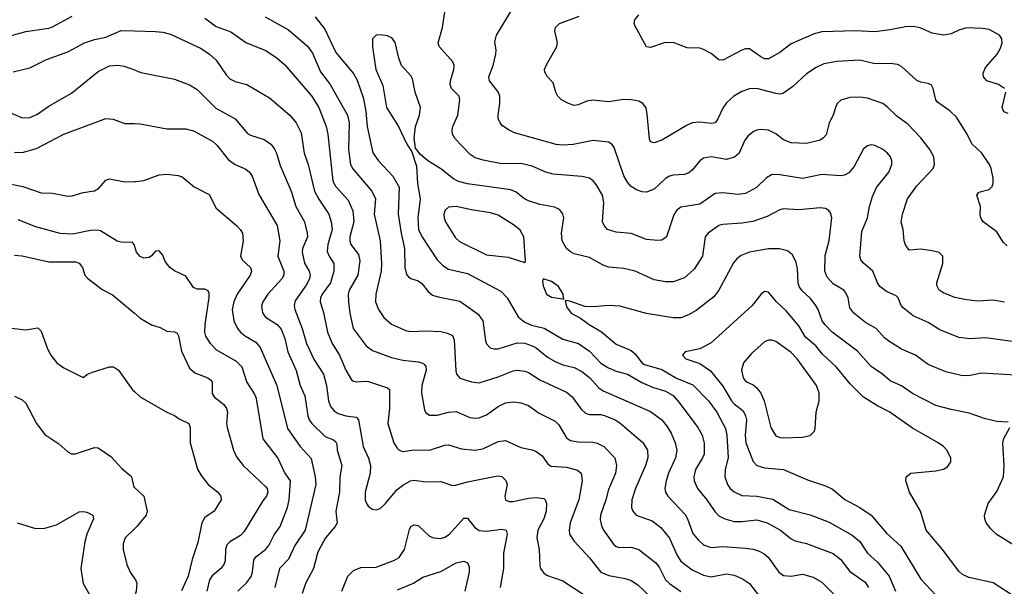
# Model space of a CAD drawing. Header units: inches. Extents: x 501419 to 657765, y 482282 to 547532.
# Tile 165 of 225: x 619397 to 624569, y 506636 to 509611. Entities that reach past the tile are written whole.
import ezdxf

# ---------------------------------------------------------------- set-up
doc = ezdxf.new("R2010")
doc.units = ezdxf.units.IN
doc.header["$MEASUREMENT"] = 0
doc.layers.add('A6510', color=7, linetype='Continuous')
doc.layers.add('A6520', color=7, linetype='Continuous')

msp = doc.modelspace()

# ---------------------------------------------------------------- linework, layer by layer
at = {"layer": 'A6510', "color": 6}
for points, elevation in [([(618535.8, 509615.8), (618546.9, 509550), (618570, 509508.8), (618607.6, 509467.6), (618630, 509410.2), (618650, 509387.8), (618670, 509391.2), (618750, 509465.7), (618781.6, 509478.4), (618904.2, 509484.2), (619130, 509520.8), (619190, 509522.6), (619310, 509515.2), (619430, 509548.5), (619550, 509566.1), (619570, 509573), (619672.4, 509630)], 3800), ([(619363.4, 509336.6), (619450, 509358.4), (619538.5, 509401.5), (619650, 509442.1), (619737.4, 509490), (619790, 509507.2), (619850, 509519.4), (619930, 509553.2), (620000, 509551.4)], 3700), ([(619330, 509130.8), (619410, 509095.7), (619450, 509096.5), (619486.9, 509113.1), (619550, 509157.1), (619670, 509225.4), (619810, 509338.5), (619870, 509368.5), (619912.3, 509372.3), (619947, 509367), (620000, 509347.1)], 3600), ([(619370, 508914.9), (619410, 508914), (619485.1, 508934.9), (619630, 509010.4), (619850, 509091.6), (619888.6, 509088.6), (619950, 509066.4), (620000, 509064.8)], 3500), ([(619310, 508756.1), (619414.4, 508734.4), (619510, 508701.2), (619570, 508699.5), (619650, 508683.7), (619673.9, 508686.1), (619730, 508703.5), (619790, 508712.9), (619813.6, 508726.4), (619850, 508768.5), (619870, 508775.8), (619950, 508759), (620000, 508760.3)], 3400), ([(620000, 508424.9), (619998.4, 508430), (619990, 508441.1), (619930, 508443.4), (619910, 508448.3), (619821.7, 508501.7), (619805.6, 508505.6), (619770, 508504.1), (619674.8, 508485.2), (619610, 508487.6), (619482.4, 508522.4), (619390, 508560.6)], 3300), ([(619370, 508374.7), (619410, 508370.6), (619550, 508339.2), (619690, 508340), (619710, 508333.3), (619726.5, 508310), (619740.2, 508270), (619754.4, 508254.4), (619830, 508194.3), (619885.6, 508165.6), (620000, 508069.2)], 3200), ([(619290, 507998.9), (619430, 507982.2), (619493.5, 507993.5), (619510, 507975.1), (619543, 507883), (619560.8, 507850), (619592.9, 507810), (619630, 507782.6), (619730, 507732), (619753.3, 507750), (619779.2, 507760.8), (619870, 507788.5), (619890, 507787.6), (619916.6, 507770), (619990, 507667.3), (620000, 507658.2)], 3100), ([(619370, 507634.6), (619410, 507614.8), (619430, 507596.8), (619485.1, 507490), (619530, 507432.3), (619603.3, 507383.3), (619650, 507341.4), (619670, 507331.8), (619690, 507330.6), (619790, 507365.2), (619810, 507362.9), (619876.9, 507316.9), (619934.6, 507254.6), (619977.8, 507217.8), (619984.1, 507210), (619997.1, 507157), (620000, 507154.4)], 3000), ([(619384.2, 506970), (619480, 506940), (619530, 506940.9), (619590, 506958.4), (619710, 507026.2), (619730, 507029.4), (619750, 507026), (619781.6, 507010), (619785.6, 506990), (619750.2, 506910), (619739.1, 506870), (619717.8, 506730), (619730.7, 506650.7), (619766.4, 506590)], 2900), ([(620000, 506938), (619951, 506890), (619940.4, 506859.6), (619940.8, 506830), (619960.5, 506750), (619977.2, 506710), (620000, 506677.5)], 3000)]:
    msp.add_lwpolyline(points, dxfattribs=dict(at, elevation=elevation))
at = {"layer": 'A6520', "color": 6}
for points, elevation in [([(624610, 507921.7), (624470, 507940.3), (624390, 507935.6), (624330, 507942.7), (624230, 507983.1), (624170, 508020.2), (624090, 508056.5), (624037.8, 508097.8), (624027.8, 508110), (624011.3, 508151.3), (624001.2, 508161.2), (623950, 508184.5), (623915.5, 508210), (623902.9, 508230), (623878.7, 508290), (623830, 508331.9), (623816.3, 508350), (623809.8, 508369.8), (623821.3, 508498.7), (623850.7, 508570), (623861.6, 508630), (623877.5, 508682.5), (623897.9, 508730), (623963.2, 508810), (623979, 508850), (623978.9, 508870), (623971.5, 508890), (623955.7, 508910), (623930, 508931), (623890, 508949.9), (623870, 508952.9), (623851.1, 508948.9), (623830, 508933.1), (623780.8, 508839.2), (623753, 508807), (623730, 508793.7), (623710, 508790.2), (623610, 508797.1), (623510, 508777), (623390, 508796.1), (623350, 508797.2), (623319.5, 508780.5), (623267.2, 508730), (623210, 508698.9), (623170, 508692.4), (623090, 508702), (623050, 508698.7), (622970, 508641.5), (622870, 508625.6), (622849.7, 508610.3), (622833.9, 508586.1), (622794.5, 508470), (622770, 508453.2), (622750, 508450.6), (622690, 508456.3), (622610, 508488.4), (622530, 508495.2), (622484.1, 508510), (622466.6, 508530), (622459.5, 508550), (622466.4, 508650), (622458.1, 508690), (622425.8, 508745.8), (622410, 508764.6), (622390, 508778.1), (622350, 508787.8), (622198.9, 508798.9), (622160.6, 508810), (622090, 508841.3), (622030, 508855.7), (621930, 508854.2), (621832.4, 508872.3), (621790, 508885.7), (621763.7, 508903.7), (621684.9, 508984.9), (621670.2, 509010), (621668.3, 509030), (621673, 509050), (621699.6, 509110), (621709.5, 509190), (621705.7, 509210), (621666.2, 509250), (621658.5, 509270), (621660, 509290), (621677.6, 509350), (621678.8, 509370), (621672.1, 509390), (621600.9, 509470), (621596.2, 509490), (621617.6, 509570), (621629.9, 509649.9)], 4000), ([(624570, 508127.4), (624510, 508138.5), (624430, 508133.1), (624370, 508139.6), (624310, 508151.4), (624250, 508177.5), (624227.6, 508190), (624214.6, 508214.5), (624215.4, 508230), (624246.8, 508330), (624246.5, 508370), (624227.8, 508387.8), (624190, 508397.5), (624130, 508405.9), (624070, 508400.6), (624050, 508428.5), (624043.4, 508450), (624037.6, 508510), (624028.3, 508548.3), (624035, 508590), (624060.5, 508670), (624110, 508738.7), (624196.4, 508830), (624203.1, 508850), (624198.4, 508890), (624177.4, 508930), (624130.9, 508990.9), (624062.6, 509062.6), (624003.9, 509103.9), (623953.5, 509153.5), (623930.3, 509170.3), (623850, 509198.8), (623810, 509203.8), (623758.4, 509201.6), (623710, 509188.4), (623692, 509170), (623685, 509155), (623669.8, 509110.2), (623649.2, 509070), (623633, 509007), (623620.3, 508990), (623601.2, 508978.8), (623530, 508961.3), (623450, 508964.7), (623410, 508980.5), (623370, 509011.2), (623330.6, 509030.6), (623290, 509035), (623270, 509031), (623250, 509022.4), (623221.4, 508998.6), (623205.3, 508974.7), (623176.2, 508910), (623151.3, 508888.7), (623110, 508876.6), (623030, 508890.5), (622990, 508883.4), (622970, 508869.1), (622930, 508819.8), (622913, 508807), (622890, 508798.7), (622830, 508794.9), (622810, 508789.4), (622790, 508776.2), (622730, 508720.5), (622690, 508705.3), (622666.6, 508706.6), (622636.6, 508716.6), (622610, 508735.1), (622590, 508757.2), (622570.7, 508790.7), (622520.4, 508940.4), (622510, 508956.1), (622490, 508967.6), (622410, 508975.7), (622304.4, 508955.6), (622250, 508951.2), (622214.7, 508954.8), (621997.1, 509017.1), (621967.9, 509030), (621934.2, 509054.2), (621920.6, 509070), (621911.2, 509091.2), (621910.2, 509110), (621919.8, 509170), (621919.2, 509210), (621911.4, 509231.4), (621865.3, 509290), (621862.5, 509310), (621883.7, 509370), (621898.2, 509430), (621900.1, 509450), (621893.7, 509493.7), (621901.6, 509530), (621980.7, 509659.3)], 3900), ([(624583.5, 508423.5), (624562.5, 508442.5), (624530, 508496.5), (624458.3, 508550), (624447.2, 508567.2), (624443.2, 508583.2), (624443.5, 508630), (624424.3, 508690), (624435.1, 508704.9), (624490, 508718.3), (624505.2, 508734.8), (624510.7, 508750), (624510, 508779.5), (624501, 508830), (624491.6, 508850), (624450.3, 508910), (624399.4, 508959.4), (624373.8, 509010), (624318.1, 509098.1), (624285.2, 509130), (624217.6, 509177.7), (624209.7, 509190), (624195.7, 509250), (624186.6, 509266.6), (624170, 509276.1), (624130, 509282.4), (624110, 509292.1), (624030, 509365.1), (624010, 509375.7), (623970, 509380.9), (623890, 509378.5), (623810, 509399), (623690, 509390.3), (623621.7, 509378.3), (623580.4, 509359.6), (623530, 509327.1), (623459.3, 509260.7), (623410, 509224.6), (623390, 509220.5), (623370, 509222.9), (623270, 509249.3), (623230, 509247.2), (623190, 509234.4), (623148.5, 509210), (623110, 509174.4), (623090, 509145.9), (623064.3, 509090), (623050, 509069.7), (623030, 509065.2), (622970, 509072.4), (622930, 509068.5), (622902.9, 509057.1), (622770, 508977.4), (622730, 508964.9), (622710, 508969.3), (622704.9, 508984.9), (622694, 509114), (622687.4, 509147.4), (622671.3, 509171.3), (622650, 509183), (622610.2, 509190.2), (622570, 509191.2), (622490, 509179.4), (622410, 509188.2), (622376.6, 509183.4), (622330, 509163.5), (622310, 509160.9), (622279.3, 509170), (622243.7, 509190), (622223.9, 509210), (622213.7, 509230), (622199.2, 509279.2), (622170, 509310.6), (622155.4, 509335.4), (622154.6, 509350), (622162.4, 509370), (622218.7, 509470), (622222.9, 509490), (622208.1, 509550), (622211.7, 509570), (622232.6, 509590), (622335.8, 509630)], 3800), ([(624569.7, 509249.7), (624538.4, 509270), (624478, 509290), (624459.2, 509310), (624458.8, 509330), (624470, 509359.8), (624531.5, 509430), (624550, 509461.1), (624558.4, 509490), (624556.6, 509510), (624544.3, 509530), (624490, 509558.4), (624455.3, 509564.7), (624370, 509568.1), (624330, 509556.5), (624290, 509535.7), (624250, 509529.4), (624190, 509540.6), (624127.2, 509567.2), (624090, 509575.1), (624050, 509573.5), (623970, 509556.7), (623890, 509547), (623790, 509552.2), (623610, 509547), (623570, 509536.8), (623450, 509484.5), (623390, 509437.7), (623330, 509405.3), (623310, 509405.7), (623290, 509415.5), (623230, 509457.6), (623210, 509457.5), (623190, 509450.7), (623090, 509398.5), (623070, 509400.4), (623030, 509432.6), (622990, 509454.7), (622970, 509461.1), (622903.3, 509463.3), (622830, 509491.6), (622783, 509490), (622710, 509464.5), (622690, 509468.1), (622630, 509576.3), (622624.7, 509590), (622627.7, 509610), (622650, 509636.1)], 3700), ([(620370, 509618.4), (620430, 509575), (620506.8, 509546.8), (620588.7, 509488.7), (620690, 509448.8), (620750, 509408.1), (620790, 509372.8), (620930.4, 509210.4), (620968.5, 509150), (621006.7, 509050), (621016.7, 509010), (621042.8, 508762.8), (621057.1, 508737.1), (621122.4, 508662.4), (621147.5, 508607.5), (621151.8, 508550), (621132, 508470), (621131, 508450), (621136.5, 508430), (621177.8, 508377.8), (621184.7, 508344.7), (621172.8, 508270), (621128.6, 508190), (621122.7, 508170), (621123.8, 508130), (621131.2, 508070), (621149.3, 507990), (621217.8, 507897.8), (621250, 507873.6), (621350, 507837), (621410, 507823.6), (621490, 507814.1), (621510, 507809.4), (621521.5, 507801.5), (621531.1, 507790), (621533.3, 507770), (621510.2, 507690), (621508.5, 507650), (621523, 507563), (621530, 507546.9), (621550, 507534.4), (621590, 507534.9), (621650, 507550), (621690, 507553.3), (621762.7, 507522.7), (621790, 507518.1), (621810, 507521), (621850, 507536.8), (621910, 507579.6), (621950, 507598.4), (621990, 507603.7), (622030, 507598.7), (622070, 507585.2), (622125.6, 507545.6), (622210, 507503.1), (622230, 507484.2), (622270, 507416.1), (622290, 507401.5), (622330, 507393.8), (622410, 507392.6), (622430, 507388.3), (622466.2, 507370), (622523.5, 507310), (622532.7, 507270), (622527.6, 507230), (622490, 507143.5), (622476.9, 507090), (622448.3, 507010), (622446.1, 506986.1), (622453, 506953), (622463.4, 506930), (622516.7, 506856.7), (622530, 506845.5), (622550, 506839.9), (622610, 506842.2), (622650, 506828.5), (622738.5, 506758.5), (622755.6, 506735.6), (622789.2, 506670), (622811.2, 506650), (622870, 506609.1)], 3800), ([(620686.3, 509626.3), (620810, 509557.7), (620910, 509472.4), (620935.1, 509435.1), (620977.6, 509337.6), (621028.3, 509270), (621119.9, 509110), (621128.3, 509070), (621124.7, 508930), (621135.3, 508850), (621147.4, 508827.4), (621247.2, 508710), (621265.8, 508670), (621259.9, 508590), (621290.6, 508450), (621297.9, 508330), (621296.2, 508290), (621268.3, 508170), (621266.5, 508130), (621282.6, 508090), (621310, 508046.7), (621350, 508012.5), (621430, 507977.2), (621453.6, 507973.6), (621530, 507977.9), (621610, 507973.8), (621645.3, 507965.3), (621670, 507953), (621679.4, 507930), (621687.8, 507767.8), (621691.8, 507750), (621710, 507729.4), (621770, 507709), (621810, 507704.3), (621910, 507735.3), (621990, 507767.5), (622011.1, 507771.1), (622050, 507766.2), (622070, 507758.9), (622130, 507719.6), (622270, 507655.6), (622299.7, 507630), (622346.5, 507566.5), (622370, 507545.7), (622390, 507538.6), (622450, 507537.3), (622470, 507532.5), (622525.1, 507510), (622550, 507494.8), (622670.8, 507390.8), (622695.8, 507350), (622696, 507310), (622684.3, 507270), (622631.9, 507150), (622612.7, 507090), (622610.4, 507050.4), (622617.3, 507030), (622635.1, 507010), (622719.2, 506979.2), (622764.9, 506944.9), (622810, 506888.3), (622850, 506800.7), (622870, 506767.6), (622930, 506723.1), (622990, 506693.9), (623030, 506686.2), (623110, 506702.2), (623150, 506693.6), (623194.3, 506674.4), (623230, 506650), (623283.1, 506583.1)], 3900), ([(620950, 509625.7), (621000.7, 509560.7), (621058.7, 509438.7), (621148.7, 509330), (621170, 509293.8), (621202.3, 509202.3), (621215.6, 509130), (621222, 509050), (621252.5, 508912.5), (621281.5, 508870), (621357.4, 508790), (621390, 508731.3), (621385.4, 508590), (621400.3, 508490), (621419.4, 508410), (621420, 508310), (621430, 508272.9), (621440, 508260), (621451.2, 508251.2), (621490, 508240.4), (621510, 508226.5), (621543.6, 508183.6), (621565, 508165), (621595, 508155), (621710, 508133.6), (621805.1, 508065.1), (621830.4, 508030), (621844.5, 507924.5), (621850, 507908.1), (621867.9, 507887.9), (621890, 507882), (621910, 507882.9), (622010, 507914.5), (622050, 507912.1), (622090, 507898.8), (622110, 507887.9), (622170, 507839.4), (622210, 507815.9), (622250, 507798.8), (622310, 507785.1), (622350, 507763.5), (622390, 507733), (622438.7, 507678.7), (622462.2, 507662.2), (622710, 507553.8), (622770.5, 507510.5), (622797.4, 507477.4), (622819.4, 507439.4), (622841.2, 507390), (622848.3, 507350), (622841.7, 507310), (622805.3, 507230), (622792.7, 507190), (622786.7, 507150), (622790.2, 507130), (622802.6, 507110), (622892.6, 507012.6), (622905.6, 506990), (622933.7, 506913.8), (622960.5, 506880.5), (622990, 506854.5), (623030, 506839.3), (623090, 506844.5), (623210, 506836.8), (623250, 506831), (623281, 506821), (623307.1, 506807.1), (623328.5, 506788.5), (623385.2, 506710), (623410, 506692.3), (623450, 506688.9), (623510, 506699.2), (623564.7, 506684.7), (623610, 506657.2), (623679.5, 506590)], 4000), ([(620000, 509551.4), (620110, 509548.6), (620150, 509544.5), (620190, 509534), (620350, 509459.4), (620394.1, 509430), (620430, 509398.5), (620481.4, 509321.4), (620500.9, 509300.9), (620530, 509286.1), (620590.9, 509270.9), (620710, 509201.1), (620816.1, 509110), (620850, 509068.9), (620876.1, 509016.1), (620891.1, 508910), (620912.7, 508850), (620946.8, 508710), (620968.4, 508668.4), (621020.6, 508590), (621034.1, 508550), (621037.9, 508510), (621016.3, 508430), (621013, 508393), (621022.3, 508370), (621048.1, 508330), (621048.2, 508290), (621029.4, 508230), (620986.4, 508170), (620978.2, 508150), (620976.5, 508130), (620992.9, 508072.9), (621013.5, 507970), (621037.9, 507910), (621077.5, 507850), (621109.9, 507769.9), (621140.5, 507720.5), (621150, 507712.1), (621168.8, 507708.8), (621210, 507712.9), (621230, 507710.4), (621330, 507678.1), (621340.3, 507670), (621340.5, 507570), (621331.9, 507490), (621363.5, 507390), (621380.7, 507360.7), (621390.2, 507350.2), (621410, 507343.5), (621470, 507351.6), (621550, 507350), (621630, 507376.8), (621650, 507379.1), (621717.9, 507357.9), (621790, 507350.5), (621830, 507357.8), (621910, 507396.6), (621950, 507402), (622030, 507365.1), (622090, 507352.4), (622110, 507343.9), (622141.3, 507321.3), (622170, 507280.6), (622187.5, 507267.5), (622270, 507261), (622326.5, 507246.5), (622346.5, 507230), (622352.2, 507190), (622334.1, 507090), (622288.8, 506970), (622282.8, 506930), (622285.9, 506910), (622310, 506872.6), (622390, 506786.2), (622450, 506711), (622492.7, 506692.7), (622577.5, 506677.5), (622610, 506667.3), (622644, 506644), (622790, 506505)], 3700), ([(624630, 507743.9), (624450, 507754.5), (624390, 507741.9), (624350, 507740.1), (624262.2, 507762.2), (624170, 507800), (624101.9, 507850), (624030, 507881.7), (623962.6, 507922.6), (623940.4, 507940.4), (623895.7, 507990), (623840.7, 508020.7), (623778.4, 508070), (623758.3, 508098.3), (623748.7, 508150), (623737.5, 508177.5), (623726.9, 508190), (623670, 508224.4), (623638.5, 508258.5), (623626.8, 508290), (623628.1, 508371.9), (623650, 508452.2), (623662.6, 508570), (623656.5, 508596.5), (623648.2, 508608.2), (623630, 508618.6), (623602.2, 508622.2), (623490, 508612.2), (623410, 508617.8), (623390, 508612), (623323.2, 508576.8), (623248.1, 508551.9), (623190, 508541.9), (623090, 508535.6), (623070, 508529.4), (623013.5, 508490), (622998.8, 508470), (622983.4, 508370), (622939.9, 508300.1), (622890, 508254.8), (622830, 508234.4), (622790, 508234.7), (622730, 508244.6), (622630, 508289.6), (622570, 508304.8), (622490, 508312.3), (622462.2, 508322.2), (622390, 508362.8), (622310, 508380.8), (622290, 508391.2), (622269.7, 508409.7), (622246, 508450), (622243.3, 508490), (622255.8, 508570), (622251.2, 508591.2), (622233.6, 508613.6), (622206.2, 508626.2), (622130, 508640.5), (622070, 508660.1), (622049.1, 508670), (622004.5, 508704.5), (621976.9, 508716.9), (621749.2, 508749.2), (621701.6, 508761.6), (621675.7, 508775.7), (621610, 508828.2), (621541.7, 508870), (621502.5, 508902.5), (621475.7, 508935.7), (621468.9, 508988.9), (621476.5, 509050), (621497.7, 509110), (621503.4, 509150), (621474.3, 509230), (621460.7, 509300.7), (621453.8, 509313.8), (621403.1, 509370), (621389.3, 509409.3), (621370.5, 509490.5), (621353.8, 509513.8), (621330, 509526.7), (621290, 509531.7), (621270, 509528.6), (621249.8, 509510.2), (621251.4, 509468.6), (621268.3, 509350), (621304.6, 509264.6), (621323.3, 509150), (621386.5, 509050), (621430, 508959.8), (621457, 508917), (621481, 508841), (621486.2, 508750), (621501.2, 508670), (621488.7, 508570), (621492.4, 508510), (621510, 508472.1), (621589.5, 508350), (621620.7, 508320.7), (621650, 508301.6), (621750, 508278.4), (621924.6, 508184.6), (621957.1, 508150), (622015.2, 508050), (622050, 508022.6), (622086.4, 508006.4), (622151.6, 507991.6), (622250, 507933), (622332.2, 507910), (622390.8, 507870), (622450, 507807.7), (622490, 507783.7), (622530, 507766.1), (622590, 507749.9), (622665.5, 507705.5), (622721.3, 507681.3), (622790, 507659.6), (622830, 507637.1), (622861.7, 507601.7), (622958.6, 507470), (622981.7, 507430), (622991.9, 507388.1), (622991.9, 507330), (622984.8, 507310), (622947.7, 507250), (622938.4, 507210), (622939.9, 507190), (622958.1, 507150), (623006.3, 507090), (623048.3, 507028.3), (623070, 507006.6), (623100.7, 506990), (623150, 506976.5), (623190, 506975.5), (623270, 506984.8), (623324.1, 506970), (623393.4, 506930), (623450, 506885.5), (623470, 506874.9), (623530, 506860.4), (623670, 506807.7), (623710, 506776.9), (623756.1, 506716.1), (623837.5, 506657.5), (623855.9, 506630)], 4100), ([(620000, 509347.1), (620034.2, 509334.2), (620210, 509298.2), (620290, 509269.3), (620330, 509244.6), (620426.9, 509146.9), (620529.8, 509089.8), (620593.9, 509013.9), (620610, 509003.8), (620682.2, 508982.2), (620716.5, 508956.5), (620734.1, 508934.1), (620745.7, 508910), (620764.8, 508844.8), (620822.9, 508710), (620847.7, 508630), (620893.2, 508550), (620908, 508490), (620908.5, 508470), (620883.6, 508410), (620881.3, 508390), (620892.8, 508332.8), (620917.6, 508290), (620922.4, 508270), (620919.6, 508250), (620902.5, 508217.5), (620844.5, 508135.5), (620839.5, 508110), (620842.9, 508090), (620881.1, 507990), (620903.2, 507910), (620944.5, 507824.5), (620993.7, 507750), (621009.2, 507690.7), (621019.9, 507610), (621030, 507580.2), (621050, 507556.6), (621070, 507543.8), (621110, 507530.7), (621164.5, 507524.5), (621176.4, 507510), (621201.7, 507370), (621228.8, 507308.8), (621239.5, 507270), (621238.2, 507230), (621212, 507130), (621211.4, 507090), (621218.6, 507070), (621230, 507055.4), (621250, 507041.2), (621270, 507036.9), (621290, 507044.2), (621319.2, 507070), (621377.9, 507142.1), (621410, 507167.6), (621450, 507189.3), (621470, 507192.8), (621530, 507184.4), (621610, 507186.3), (621670, 507166), (621686.1, 507166.1), (621750, 507185.3), (621890, 507213.2), (621910, 507216.7), (621930, 507212.7), (621951.7, 507191.7), (621957.8, 507170), (621945.2, 507110), (621950, 507087.8), (621970, 507081), (621990, 507081.4), (622070, 507099.1), (622110, 507101.5), (622150, 507096.8), (622157.9, 507090), (622164.1, 507070), (622163.4, 507030), (622150.2, 506990), (622119.3, 506930), (622113.5, 506890), (622126.2, 506830), (622130, 506744.9), (622133.4, 506730), (622150, 506704.3), (622170, 506692.6), (622250, 506664.8), (622367.8, 506587.8)], 3600), ([(624590, 509117.4), (624567, 509127), (624557.6, 509150), (624577.3, 509230)], 3700), ([(620000, 509064.8), (620030, 509063.8), (620170, 509038.3), (620270, 509038), (620310, 509026.7), (620410, 508973), (620432.2, 508952.2), (620494.5, 508874.5), (620530, 508850.6), (620585.4, 508825.4), (620605.3, 508810), (620618.2, 508790), (620653.6, 508693.6), (620750, 508530), (620763.1, 508450), (620752.6, 508370), (620785.2, 508290), (620785.2, 508270), (620774.4, 508250), (620701.4, 508170), (620675.2, 508130), (620667.9, 508107.9), (620672.3, 508072.3), (620688.7, 508048.7), (620750, 508010.7), (620770, 507985.4), (620790, 507937.8), (620806.2, 507866.2), (620849.1, 507769.1), (620870.8, 507690.8), (620895.7, 507635.7), (620910.5, 507530.5), (620918.3, 507510), (620932.5, 507490), (621002.5, 507422.5), (621045.8, 507405.8), (621056.6, 507396.6), (621062.4, 507382.4), (621065.2, 507350), (621090.3, 507270), (621078.9, 507210), (621077.7, 507130), (621058.5, 507030), (621064.9, 506970), (621054.9, 506950), (621004.5, 506890), (620971, 506830), (620961.9, 506810), (620941.4, 506730), (620899.4, 506650), (620881.7, 506598.3)], 3500), ([(620000, 508760.3), (620010, 508760.6), (620050, 508766.6), (620130, 508795.9), (620170, 508799.8), (620230, 508792.6), (620250, 508785.1), (620314, 508734), (620393.3, 508693.3), (620430, 508620.4), (620535.5, 508530), (620556.1, 508510), (620568.4, 508490), (620571.5, 508450), (620556.9, 508370), (620566, 508350), (620609.8, 508310), (620614.3, 508290), (620608.5, 508270), (620540.3, 508170), (620521.7, 508130), (620513.7, 508090), (620522.4, 508030), (620542, 507990), (620557.9, 507970), (620582.9, 507950), (620638.3, 507918.3), (620661.4, 507890), (620747.5, 507690), (620803.6, 507463.6), (620869.8, 507369.8), (620927.7, 507307.7), (620950, 507210), (620952.2, 507170), (620896.2, 506930), (620843.1, 506850), (620810, 506777.6), (620761.7, 506730), (620737, 506630)], 3400), ([(620543.1, 506610), (620590, 506655.1), (620612.6, 506687.4), (620620.7, 506710), (620626.6, 506773.4), (620638.5, 506790), (620687.9, 506830), (620705.7, 506850), (620734.5, 506905.5), (620765.3, 506950), (620804.1, 507050), (620813.5, 507090), (620820.3, 507190), (620790, 507230.9), (620753.2, 507310), (620676.6, 507410), (620641.7, 507621.7), (620629.3, 507650), (620589.8, 507709.8), (620566.1, 507786.1), (620536.5, 507816.5), (620430, 507877.8), (620399.9, 507910), (620375, 507950), (620370.7, 507970.7), (620372.1, 508010), (620392.8, 508152.8), (620393.3, 508173.3), (620388, 508188), (620370, 508196.1), (620330, 508196.7), (620310, 508205.1), (620270, 508265), (620210, 508291.6), (620185.9, 508310), (620161.7, 508341.7), (620150, 508374.3), (620130, 508396.6), (620110, 508395), (620089.9, 508370.1), (620077.7, 508362.3), (620050, 508358.9), (620030, 508366.6), (620010.9, 508390), (620000, 508424.9)], 3300), ([(624590, 507497.6), (624530, 507501), (624470, 507515.2), (624384.8, 507544.8), (624290, 507563.6), (624210, 507586), (624087.6, 507647.6), (624028.6, 507688.6), (623970, 507715.4), (623930, 507750.4), (623870, 507789.6), (623798, 507870), (623664.3, 507970), (623625.7, 508010), (623613.3, 508030), (623591.7, 508090), (623578.7, 508110), (623550, 508149.5), (623507.4, 508187.4), (623491.3, 508210), (623485.6, 508230), (623482.6, 508302.6), (623476.3, 508336.3), (623456.5, 508376.5), (623430, 508397.9), (623387.8, 508407.8), (623330, 508408.2), (623230, 508389.6), (623186.9, 508373.1), (623164.2, 508355.8), (623146.2, 508333.8), (623070.5, 508190), (623043.5, 508156.5), (622950, 508084), (622910, 508061.2), (622870, 508045.9), (622830, 508044.7), (622690, 508068.9), (622550, 508106.9), (622490, 508110), (622410, 508103.2), (622365.1, 508105.1), (622286.8, 508133.2), (622263.4, 508136.6), (622270, 508102.8), (622293.3, 508070), (622343.8, 508043.8), (622388.8, 508010), (622452.6, 507972.6), (622530, 507907.8), (622610, 507874.8), (622630, 507856.5), (622666.1, 507810), (622680.1, 507800.1), (622770, 507774.9), (622848.1, 507728.1), (622933, 507693), (623015.4, 507610), (623058.8, 507550), (623104.2, 507464.2), (623111.3, 507430), (623119.4, 507310), (623102.2, 507250), (623101.1, 507210), (623115.4, 507170), (623129.1, 507150), (623150, 507131.2), (623190, 507113.1), (623270, 507109.7), (623352.7, 507092.7), (623439.7, 507039.7), (623550, 507010.4), (623650, 506973), (623770, 506904.8), (623810, 506871.1), (623850.6, 506810.6), (623902.6, 506762.6), (623963.7, 506690), (623998.3, 506610)], 4200), ([(624610, 506590.2), (624510, 506655), (624382.7, 506682.7), (624350, 506698), (624330, 506715.7), (624244.2, 506830), (624159.6, 506930), (624129.2, 507030), (624070.8, 507130), (624052.5, 507190), (624054.4, 507210), (624078.4, 507230), (624210, 507241.6), (624249.1, 507250.9), (624270, 507262.5), (624288.1, 507290), (624287.8, 507310), (624267.8, 507350), (624249.3, 507370), (624221.4, 507390), (624087, 507467), (623967.1, 507550), (623903, 507583), (623829.8, 507629.8), (623759.4, 507699.4), (623687.1, 507787.1), (623614.4, 507854.4), (623579.1, 507899.1), (623524.8, 507944.8), (623490, 508003.3), (623422.9, 508082.9), (623373.2, 508130), (623330, 508180.6), (623310, 508183.3), (623290, 508168.5), (623244.1, 508110), (623030, 507914), (622970, 507882.8), (622893.1, 507866.9), (622879.2, 507850), (622895.7, 507830), (622970, 507805.9), (623026.4, 507766.4), (623090, 507687.5), (623136.1, 507610), (623150, 507593.8), (623196.8, 507556.8), (623210, 507530.7), (623214.5, 507510), (623208.7, 507428.7), (623211.3, 507390), (623250, 507291.3), (623269.6, 507269.6), (623310, 507257.4), (623410, 507248.5), (623534.7, 507194.7), (623630, 507163.4), (623666.7, 507146.7), (623731.5, 507091.5), (623809.9, 507049.9), (623869.8, 507009.8), (623950, 506914.3), (624026.1, 506846.1), (624130, 506673.8), (624209.3, 506589.3)], 4300), ([(620000, 508069.2), (620030, 508043.9), (620090, 508008.8), (620134.5, 507994.5), (620170, 507974.8), (620210, 507971.9), (620224.6, 507964.6), (620231.4, 507951.4), (620247.5, 507870), (620290, 507781.6), (620317.2, 507757.2), (620386, 507730), (620399.9, 507719.9), (620409.2, 507709.2), (620407.7, 507647.7), (620419.1, 507630), (620469.1, 507590), (620484.1, 507570), (620488.8, 507550), (620483.8, 507490), (620486.4, 507470), (620520.8, 507350), (620535.8, 507315.8), (620571, 507271), (620690, 507158), (620696.9, 507150), (620701.2, 507130), (620694.2, 507110), (620674.8, 507085.2), (620577.1, 506922.9), (620557.2, 506902.8), (620500.9, 506870), (620486.2, 506853.8), (620478.2, 506830), (620476.3, 506770), (620470, 506750), (620454, 506730), (620408.3, 506691.7), (620393.9, 506670), (620380.6, 506610)], 3200), ([(620000, 507658.2), (620030, 507630.9), (620170, 507550.2), (620210, 507532.4), (620234.4, 507514.4), (620286.5, 507490), (620293.5, 507470), (620292.9, 507390), (620331.2, 507251.2), (620350, 507217.9), (620387.5, 507170), (620437.6, 507130), (620454.2, 507110), (620456.5, 507090), (620419, 507030), (620370, 506997.9), (620354.7, 506970), (620333.2, 506866.8), (620303.8, 506776.2), (620282.4, 506690), (620248.2, 506611.8)], 3100), ([(624650, 506833.1), (624526, 506910), (624497.9, 506937.9), (624474.8, 506970), (624466.5, 506990), (624465.9, 507010), (624484.8, 507070), (624530, 507133.9), (624565, 507210), (624568, 507270), (624561.9, 507390), (624567.6, 507412.4), (624597.5, 507470)], 4200), ([(620000, 507154.4), (620049.4, 507109.4), (620067.4, 507030), (620061.2, 507010), (620012.3, 506950), (620000, 506938)], 3000), ([(621088.9, 506611.1), (621121, 506690), (621150, 506718.8), (621190, 506734.9), (621270, 506736.8), (621366.6, 506773.4), (621390, 506788), (621418.7, 506830), (621445.1, 506934.9), (621452.8, 506950), (621470, 506959.5), (621490, 506955.7), (621550, 506900), (621570.2, 506890.2), (621610, 506887.6), (621630, 506894), (621655.6, 506910), (621730, 506993.2), (621750, 506993.7), (621786.2, 506946.2), (621810, 506929.1), (621850, 506925.8), (621930, 506936), (621953.3, 506930), (621957.4, 506910), (621938.4, 506810), (621938.3, 506730), (621921.8, 506630)], 3500), ([(621382.1, 506617.9), (621466.7, 506653.3), (621515.6, 506684.4), (621610, 506714), (621690, 506758.7), (621730, 506767.7), (621750, 506759.7), (621758.3, 506738.3), (621757.6, 506710), (621734.7, 506610)], 3400), ([(620000, 506677.5), (620005.2, 506670), (620012.3, 506652.3), (620009.2, 506610), (620000, 506580.5)], 3000)]:
    msp.add_lwpolyline(points, dxfattribs=dict(at, elevation=elevation))
for points, elevation in [([(621689.6, 508630.4), (621650, 508626.5), (621632.5, 508610), (621625.8, 508590), (621626.7, 508570), (621634.2, 508550), (621686, 508466), (621706.8, 508446.8), (621850, 508375.9), (621964, 508364), (622050, 508335.8), (622055, 508345), (622045.5, 508470), (622026.2, 508506.2), (621996.1, 508530), (621910, 508583.8), (621870, 508597.3), (621770, 508612.3)], 4200), ([(622146.4, 508250), (622143.1, 508236.9), (622146.2, 508213.8), (622164.8, 508170), (622190, 508154.4), (622250, 508144.6), (622256.1, 508143.9), (622252.2, 508170), (622228.2, 508210), (622190, 508235.5)], 4200), ([(623348.4, 507928.4), (623330, 507927.8), (623310, 507920), (623241.3, 507858.7), (623199.6, 507810), (623189.3, 507770.7), (623196.9, 507730), (623210.9, 507710.9), (623250, 507693.6), (623270, 507678.7), (623290.4, 507650.4), (623308.3, 507610), (623343.6, 507470), (623370, 507426.6), (623390, 507416.6), (623410, 507414.9), (623510, 507418.8), (623550, 507428.2), (623570, 507448.1), (623575.7, 507464.3), (623581.4, 507550), (623596.3, 507610), (623596.9, 507650), (623582.5, 507690), (623481.7, 507830), (623450, 507863.6), (623370, 507921.7)], 4400)]:
    msp.add_lwpolyline(points, close=True, dxfattribs=dict(at, elevation=elevation))

doc.saveas('drawing.dxf')
